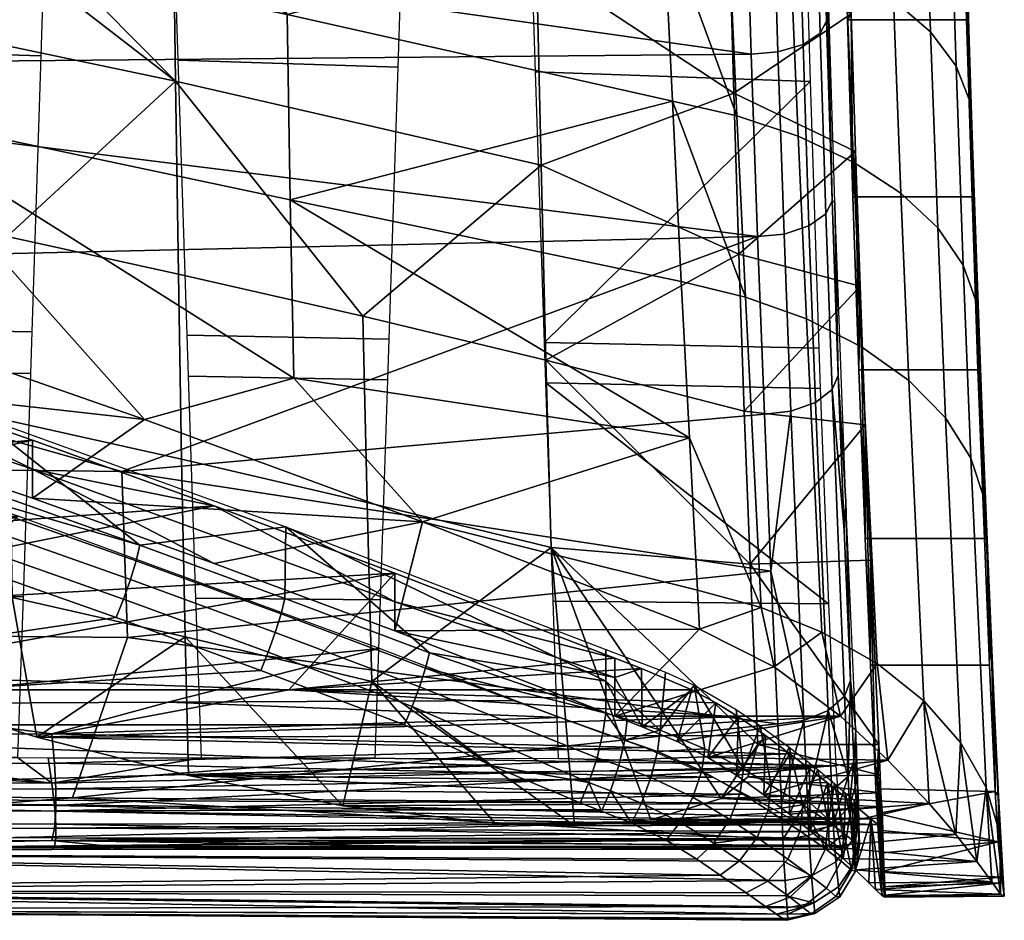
# Model space of a CAD drawing. Header units: millimetres. Extents: x -292 to 292, y -307 to 289.
# Tile 62 of 186: x 206 to 248, y -307 to -269. Entities that reach past the tile are written whole.
import ezdxf

# ---------------------------------------------------------------- set-up
doc = ezdxf.new("R2010")
doc.units = ezdxf.units.MM
doc.layers.add('ram', color=7, linetype='Continuous')
doc.layers.add('sedak', color=7, linetype='Continuous')

msp = doc.modelspace()

# ---------------------------------------------------------------- meshes
at = {"layer": 'ram'}
mesh = msp.add_polyface(dxfattribs=at)
corners = [(227.771, -267.705, 497.416), (239.322, -268.153, 497.839), (239.431, -272.007, 495.864), (227.896, -271.608, 495.492), (239.094, -259.309, 501.923), (212.762, -267.155, 496.899), (222.232, -267.497, 497.221), (222.107, -271.414, 495.312), (212.888, -271.117, 495.035), (207.116, -270.938, 494.868), (197.88, -270.66, 494.61), (197.753, -266.643, 496.416), (207.241, -266.963, 496.717), (212.479, -258.081, 500.728), (222.513, -258.527, 501.162), (192.123, -270.494, 494.455), (182.872, -270.237, 494.216), (182.745, -266.169, 495.969), (192.25, -266.465, 496.248), (177.13, -270.083, 494.073), (167.866, -269.847, 493.853), (167.738, -265.732, 495.557), (177.258, -266.005, 495.814), (176.751, -281.995, 488.266), (168.247, -281.858, 488.138), (227.49, -258.756, 501.385), (227.218, -249.902, 504.739), (238.898, -250.549, 505.385), (212.205, -249.118, 503.956), (222.786, -249.665, 504.502), (227, -242.664, 507.085), (238.794, -245.331, 507.186), (212, -242.276, 506.075), (223, -242.558, 506.808), (197.469, -257.453, 500.117), (207.524, -257.869, 500.522), (197.193, -248.387, 503.227), (207.798, -248.898, 503.737), (192.535, -257.256, 499.926), (182.459, -256.87, 499.55), (182.182, -247.71, 502.552), (192.81, -248.184, 503.025), (197, -241.918, 505.144), (208, -242.178, 505.819), (238.698, -240.057, 508.82), (215.175, -238.601, 507.342), (188.331, -237.124, 505.843), (193, -241.828, 504.908), (182, -241.59, 504.29), (167.45, -256.334, 499.029), (177.544, -256.69, 499.375), (167.172, -247.087, 501.93), (177.821, -247.523, 502.366), (167, -241.291, 503.511), (178, -241.508, 504.075), (161.473, -235.842, 504.543), (163, -241.216, 503.316)]
mesh.append_faces([[corners[k] for k in face] for face in [(0, 1, 2, 3), (4, 1, 0, 0), (5, 6, 7, 8), (9, 10, 11, 12), (6, 5, 13, 14), (15, 16, 17, 18), (19, 20, 21, 22), (20, 19, 23, 24), (4, 25, 26, 27), (0, 25, 4, 4), (14, 13, 28, 29), (30, 31, 27, 26), (32, 33, 29, 28), (34, 35, 12, 11), (35, 34, 36, 37), (38, 39, 40, 41), (37, 36, 42, 43), (18, 17, 39, 38), (31, 30, 44, 44), (30, 45, 44, 44), (32, 45, 33, 33), (33, 45, 30, 30), (46, 45, 43, 43), (46, 43, 42, 42), (47, 46, 42, 42), (43, 45, 32, 32), (48, 46, 47, 47), (41, 40, 48, 47), (22, 21, 49, 50), (50, 49, 51, 52), (52, 51, 53, 54), (54, 46, 48, 48), (54, 55, 46, 46), (53, 55, 54, 54), (56, 55, 53, 53)]])
mesh = msp.add_polyface(dxfattribs=at)
corners = [(227.941, -267.041, 493.87), (212.664, -263.591, 489.307), (212.772, -272.001, 484.744), (228.129, -275.526, 489.224), (227.767, -258.268, 498.025), (212.568, -254.883, 493.363), (236.22, -272.508, 494.594), (235.863, -258.443, 501.409), (227.6, -249.245, 501.646), (236.031, -265.553, 498.161), (236.432, -279.264, 490.741), (241.155, -269.165, 496.358), (240.994, -263.562, 499.111), (236.031, -265.553, 498.161), (240.844, -257.862, 501.657), (235.863, -258.443, 501.409), (236.22, -272.508, 494.594), (241.336, -274.946, 493.247), (236.432, -279.264, 490.741), (236.345, -273.45, 474.328), (238.92, -274.304, 475.831), (239.272, -281.981, 470.735), (236.71, -281.06, 469.283), (238.585, -266.407, 480.474), (240.93, -267.404, 482.408), (241.251, -275.395, 477.698), (235.995, -265.627, 478.919), (238.305, -259.127, 484.238), (240.663, -260.031, 486.232), (235.701, -258.42, 482.636), (238.05, -251.687, 487.597), (240.42, -252.492, 489.649), (233.641, -272.844, 473.21), (233.275, -265.074, 477.764), (232.964, -257.919, 481.448), (211.896, -257.589, 473.017), (213.856, -255.99, 474.609), (217.469, -269.2, 468.503), (217.596, -276.981, 463.255), (234.018, -280.405, 468.2), (215.547, -254.11, 476.203), (240.997, -269.425, 499.59), (240.788, -261.86, 503.187), (240.844, -257.862, 501.657), (240.711, -252.357, 503.88), (240.994, -263.562, 499.111)]
mesh.append_faces([[corners[k] for k in face] for face in [(0, 1, 2, 3), (4, 5, 1, 0), (6, 0, 3, 3), (7, 8, 4, 4), (4, 0, 9, 9), (9, 7, 4, 4), (6, 9, 0, 0), (10, 6, 3, 3), (11, 12, 13, 13), (12, 14, 15, 15), (16, 17, 11, 11), (12, 15, 13, 13), (16, 11, 13, 13), (18, 17, 16, 16), (19, 20, 21, 22), (23, 24, 25, 20), (26, 23, 20, 19), (27, 28, 24, 23), (29, 27, 23, 26), (30, 31, 28, 27), (22, 32, 19, 19), (19, 33, 26, 26), (26, 33, 34, 29), (19, 32, 33, 33), (35, 36, 33, 33), (35, 33, 37, 37), (32, 38, 37, 37), (33, 32, 37, 37), (39, 38, 32, 32), (33, 40, 34, 34), (41, 42, 43, 43), (42, 44, 43, 43), (45, 41, 43, 43)]])
mesh = msp.add_polyface(dxfattribs=at)
corners = [(245.79, -261.86, 503.187), (245.771, -258.071, 503.206), (245.601, -254.183, 506.388), (245.999, -269.425, 499.59), (245.88, -262.207, 501.353), (246.114, -270.32, 497.317), (245.994, -266.29, 499.388), (246.228, -276.848, 495.614), (246.239, -274.294, 495.143), (246.385, -278.646, 492.609), (245.56, -271.367, 489.823), (246.137, -272.839, 492.512), (246.433, -281.337, 487.428), (245.858, -279.728, 484.84), (244.485, -269.932, 487.173), (244.787, -278.16, 482.289), (242.925, -268.593, 484.668), (243.235, -276.696, 479.877), (240.93, -267.404, 482.408), (241.251, -275.395, 477.698), (245.315, -263.63, 493.889), (245.893, -264.968, 496.669), (244.236, -262.327, 491.152), (242.668, -261.111, 488.565), (240.663, -260.031, 486.232), (245.093, -255.699, 497.537), (245.672, -256.892, 500.402), (244.01, -254.537, 494.716), (242.435, -253.454, 492.051), (240.42, -252.492, 489.649), (241.227, -276.848, 495.614), (240.997, -269.425, 499.59), (241.155, -269.165, 496.358), (240.994, -263.562, 499.111), (241.476, -284.112, 491.279), (241.336, -274.946, 493.247), (245.999, -269.425, 499.59), (245.79, -261.86, 503.187), (240.788, -261.86, 503.187), (240.997, -269.425, 499.59), (246.228, -276.848, 495.614), (241.227, -276.848, 495.614), (245.601, -254.183, 506.388), (240.599, -254.183, 506.388)]
mesh.append_faces([[corners[k] for k in face] for face in [(0, 1, 2, 2), (3, 4, 0, 0), (1, 0, 4, 4), (5, 6, 3, 3), (4, 3, 6, 6), (3, 7, 5, 5), (8, 5, 7, 7), (7, 9, 8, 8), (10, 11, 12, 13), (14, 10, 13, 15), (16, 14, 15, 17), (18, 16, 17, 19), (20, 21, 11, 10), (22, 20, 10, 14), (23, 22, 14, 16), (24, 23, 16, 18), (25, 26, 21, 20), (27, 25, 20, 22), (28, 27, 22, 23), (29, 28, 23, 24), (11, 8, 9, 9), (21, 6, 5, 5), (11, 5, 8, 8), (26, 1, 4, 4), (21, 4, 6, 6), (26, 4, 21, 21), (11, 21, 5, 5), (30, 31, 32, 32), (33, 32, 31, 31), (34, 30, 35, 35), (32, 35, 30, 30), (36, 37, 38, 39), (40, 36, 39, 41), (37, 42, 43, 38)]])
mesh = msp.add_polyface(dxfattribs=at)
corners = [(198.245, -264.969, 483.011), (198.419, -268.987, 480.825), (200.079, -264.352, 484.03), (201.786, -263.52, 485.114), (212.772, -272.001, 484.744), (203.342, -262.479, 486.243), (212.664, -263.591, 489.307), (204.728, -261.24, 487.395), (205.921, -259.815, 488.548), (206.905, -258.224, 489.679), (201.786, -263.52, 485.114), (202.07, -259.925, 483.762), (200.748, -260.69, 482.945), (198.245, -264.969, 483.011), (199.323, -261.297, 482.141), (197.821, -261.741, 481.367), (200.079, -264.352, 484.03), (203.342, -262.479, 486.243), (204.728, -261.24, 487.395), (204.727, -257.554, 485.659), (203.286, -259.005, 484.583), (205.921, -259.815, 488.548), (198.336, -258.447, 478.954), (197.938, -260.044, 480.418), (200.716, -259.064, 481.878), (201.022, -257.53, 480.332), (203.142, -257.504, 483.372), (207.016, -258.145, 471.131), (209.681, -258.905, 471.452), (207.339, -259.894, 470.004), (204.85, -260.596, 468.655), (203.385, -259.181, 469.19), (202.243, -261.019, 467.422), (199.543, -261.171, 466.319), (199.656, -259.582, 467.573), (199.893, -265.595, 463.766), (196.772, -261.061, 465.356), (217.469, -269.2, 468.503), (211.896, -257.589, 473.017)]
mesh.append_faces([[corners[k] for k in face] for face in [(0, 1, 2, 2), (3, 4, 5, 5), (5, 6, 7, 7), (8, 6, 9, 9), (6, 8, 7, 7), (4, 6, 5, 5), (10, 11, 12, 12), (13, 14, 15, 15), (14, 16, 12, 12), (16, 14, 13, 13), (16, 10, 12, 12), (10, 17, 11, 11), (18, 19, 20, 20), (18, 20, 17, 17), (18, 21, 19, 19), (11, 17, 20, 20), (22, 23, 24, 25), (26, 11, 20, 20), (24, 12, 11, 26), (24, 14, 12, 12), (23, 15, 14, 14), (23, 14, 24, 24), (27, 28, 29, 29), (27, 29, 30, 31), (31, 32, 33, 34), (32, 31, 30, 30), (33, 35, 36, 36), (32, 35, 33, 33), (30, 35, 32, 32), (37, 30, 29, 29), (37, 29, 28, 28), (28, 38, 37, 37), (35, 30, 37, 37)]])
mesh = msp.add_polyface(dxfattribs=at)
corners = [(198.472, -277.008, 475.881), (191.203, -275.551, 474.043), (191.236, -283.205, 468.731), (198.538, -284.703, 470.532), (183.896, -274.153, 472.263), (183.897, -281.766, 466.989), (183.909, -289.057, 461.355), (191.279, -290.538, 463.059), (198.419, -268.987, 480.825), (183.905, -266.209, 477.131), (212.895, -280.098, 479.727), (205.703, -278.524, 477.776), (205.804, -286.26, 472.392), (213.032, -287.875, 474.309), (212.772, -272.001, 484.744), (220.639, -281.868, 481.901), (220.818, -289.69, 476.448), (190.154, -265.243, 479.891), (194.299, -265.545, 481.231), (192.238, -265.501, 480.502), (196.31, -265.367, 482.073), (201.786, -263.52, 485.114), (200.079, -264.352, 484.03), (190.096, -283.828, 452.411), (206.77, -289.505, 454.643), (206.77, -288.29, 455.777), (190.096, -282.613, 453.545), (198.453, -284.187, 455.776), (206.77, -287.075, 456.911), (190.096, -281.398, 454.679), (198.453, -284.187, 455.776), (169.065, -287.543, 457.095), (190.096, -281.398, 454.679), (199.893, -265.595, 463.766), (199.924, -273.244, 458.624), (182.035, -269.847, 454.327), (182.084, -262.326, 459.358), (217.74, -284.47, 457.578), (217.596, -276.981, 463.255), (217.469, -269.2, 468.503), (199.731, -282.098, 451.73), (187.924, -278.198, 450.196), (211.477, -286.2, 453.343), (190.096, -283.828, 452.411), (199.731, -282.098, 451.73), (211.477, -286.2, 453.343), (187.924, -278.198, 450.196), (206.77, -289.505, 454.643)]
mesh.append_faces([[corners[k] for k in face] for face in [(0, 1, 2, 3), (1, 4, 5, 2), (2, 5, 6, 7), (1, 0, 8, 8), (9, 4, 1, 1), (8, 9, 1, 1), (10, 11, 12, 13), (11, 0, 3, 12), (11, 10, 14, 14), (8, 0, 11, 11), (14, 8, 11, 11), (15, 10, 13, 16), (14, 10, 15, 15), (17, 9, 8, 8), (8, 18, 19, 19), (18, 8, 20, 20), (21, 22, 8, 8), (21, 8, 14, 14), (23, 24, 25, 26), (27, 25, 28, 28), (26, 25, 27, 27), (26, 27, 29, 29), (30, 31, 32, 32), (33, 34, 35, 36), (37, 34, 38, 38), (39, 38, 34, 33), (34, 40, 41, 41), (35, 34, 41, 41), (42, 40, 34, 34), (37, 42, 34, 34), (43, 44, 45, 45), (46, 44, 43, 43), (47, 43, 45, 45)]])
mesh = msp.add_polyface(dxfattribs=at)
corners = [(173.096, -304.262, 469.303), (195.506, -304.178, 467.891), (180.467, -304.185, 467.876), (165.428, -304.192, 467.863), (150.389, -304.198, 467.851), (138.548, -304.263, 469.259), (173.09, -301.42, 475.855), (183.86, -300.367, 476.826), (191.14, -300.378, 476.873), (168.86, -300.346, 476.734), (176.14, -300.356, 476.778), (138.542, -301.378, 475.697), (153.861, -300.328, 476.651), (161.139, -300.337, 476.69), (173.09, -303.91, 466.498), (207.58, -303.877, 466.513), (207.687, -303.364, 465.143), (173.255, -303.415, 465.144), (173.095, -299.531, 460.852), (168.781, -298.254, 460.233), (161.218, -298.281, 460.244), (153.784, -298.307, 460.254), (183.341, -298.197, 460.211), (183.626, -293.473, 481.592), (191.373, -293.529, 481.662), (168.625, -293.371, 481.463), (176.375, -293.423, 481.528), (153.623, -293.278, 481.345), (161.376, -293.325, 481.405), (153.302, -283.46, 486.983), (161.696, -283.571, 487.089), (168.305, -283.663, 487.176), (176.693, -283.785, 487.291), (168.247, -281.858, 488.138), (176.751, -281.995, 488.266), (153.243, -281.634, 487.929), (161.755, -281.759, 488.045), (172.751, -279.333, 452.792), (146.869, -285.722, 455.305), (189.535, -284.598, 454.863), (153.07, -273.733, 450.589), (132.055, -282.142, 453.897), (138.018, -283.538, 454.446), (161.664, -289.666, 456.856), (168.436, -291.593, 457.614), (153.216, -287.369, 455.952), (206.169, -290.261, 457.09), (182.872, -270.237, 494.216), (192.123, -270.494, 494.455), (191.746, -282.251, 488.506), (183.251, -282.103, 488.367), (191.689, -284.018, 487.512), (183.309, -283.886, 487.386)]
mesh.append_faces([[corners[k] for k in face] for face in [(0, 1, 2, 2), (0, 3, 4, 4), (0, 2, 3, 3), (4, 5, 0, 0), (6, 7, 8, 8), (6, 9, 10, 10), (7, 6, 10, 10), (6, 11, 12, 13), (6, 13, 9, 9), (14, 15, 16, 17), (18, 19, 20, 20), (18, 20, 21, 21), (18, 22, 19, 19), (15, 14, 2, 1), (14, 3, 2, 2), (14, 4, 3, 3), (8, 7, 23, 24), (10, 9, 25, 26), (13, 12, 27, 28), (28, 27, 29, 30), (26, 25, 31, 32), (32, 31, 33, 34), (35, 36, 30, 29), (37, 38, 39, 39), (40, 41, 37, 37), (42, 38, 37, 37), (43, 44, 39, 39), (45, 43, 39, 39), (45, 39, 38, 38), (46, 44, 22, 22), (19, 22, 44, 44), (20, 43, 21, 21), (47, 48, 49, 50), (50, 49, 51, 52), (52, 51, 24, 23)]])
mesh = msp.add_polyface(dxfattribs=at)
corners = [(173.26, -304.115, 470.755), (207.69, -304.129, 470.833), (207.583, -304.262, 469.358), (173.096, -304.262, 469.303), (173.343, -303.744, 472.178), (207.744, -303.771, 472.281), (173.341, -303.155, 473.532), (207.743, -303.193, 473.663), (173.255, -302.368, 474.771), (207.687, -302.414, 474.931), (173.09, -301.42, 475.855), (207.58, -301.47, 476.048), (240.866, -304.127, 471.034), (210.544, -304.171, 467.906), (195.506, -304.178, 467.891), (240.802, -303.811, 472.367), (240.693, -303.105, 474.065), (240.501, -300.748, 477.005), (213.859, -300.413, 477.031), (221.141, -300.426, 477.086), (206.141, -300.401, 476.976), (207.429, -300.403, 476.985), (198.86, -300.389, 476.925), (191.14, -300.378, 476.873), (173.259, -300.733, 461.68), (207.69, -300.627, 461.641), (207.583, -299.406, 460.804), (173.095, -299.531, 460.852), (173.343, -301.802, 462.69), (207.744, -301.715, 462.662), (173.341, -302.706, 463.858), (207.743, -302.638, 463.843), (173.255, -303.415, 465.144), (207.687, -303.364, 465.143), (228.913, -298.714, 460.448), (212.462, -298.07, 460.161), (197.901, -298.136, 460.187), (235.326, -301.226, 462.218), (183.341, -298.197, 460.211), (225.583, -304.162, 467.923), (207.58, -303.877, 466.513), (198.627, -293.584, 481.731), (206.372, -293.644, 481.808), (198.313, -284.127, 487.615), (206.684, -284.27, 487.751), (198.256, -282.369, 488.616), (206.742, -282.529, 488.765), (197.88, -270.66, 494.61), (207.116, -270.938, 494.868), (189.535, -284.598, 454.863), (168.436, -291.593, 457.614), (206.169, -290.261, 457.09), (221.34, -295.819, 459.276)]
mesh.append_faces([[corners[k] for k in face] for face in [(0, 1, 2, 3), (4, 5, 1, 0), (6, 7, 5, 4), (8, 9, 7, 6), (10, 11, 9, 8), (12, 1, 5, 5), (2, 13, 14, 14), (15, 5, 7, 7), (16, 7, 9, 9), (14, 3, 2, 2), (11, 17, 9, 9), (11, 18, 19, 19), (11, 20, 21, 21), (11, 22, 20, 20), (21, 18, 11, 11), (22, 11, 23, 23), (10, 23, 11, 11), (24, 25, 26, 27), (28, 29, 25, 24), (30, 31, 29, 28), (32, 33, 31, 30), (34, 35, 26, 26), (36, 26, 35, 35), (37, 25, 29, 29), (27, 26, 36, 38), (39, 40, 13, 13), (40, 14, 13, 13), (41, 42, 20, 22), (43, 44, 42, 41), (45, 46, 44, 43), (46, 45, 47, 48), (49, 50, 51, 51), (36, 52, 51, 51), (35, 52, 36, 36), (38, 36, 51, 51)]])
mesh = msp.add_polyface(dxfattribs=at)
corners = [(225.583, -304.162, 467.923), (240.774, -304.242, 468.789), (240.53, -304.095, 467.585), (207.583, -304.262, 469.358), (210.544, -304.171, 467.906), (240.866, -304.127, 471.034), (207.744, -303.771, 472.281), (240.802, -303.811, 472.367), (207.743, -303.193, 473.663), (240.693, -303.105, 474.065), (207.69, -304.129, 470.833), (240.501, -300.748, 477.005), (207.687, -302.414, 474.931), (207.58, -301.47, 476.048), (221.141, -300.426, 477.086), (228.859, -300.439, 477.146), (212.462, -298.07, 460.161), (228.913, -298.714, 460.448), (227.022, -297.999, 460.133), (232.477, -299.975, 461.189), (207.583, -299.406, 460.804), (207.69, -300.627, 461.641), (235.326, -301.226, 462.218), (239.57, -303.507, 465.59), (238.872, -303.11, 464.739), (207.687, -303.364, 465.143), (237.885, -302.567, 463.826), (207.743, -302.638, 463.843), (236.688, -301.928, 462.974), (240.141, -303.848, 466.557), (207.58, -303.877, 466.513), (207.744, -301.715, 462.662), (228.631, -293.831, 482.043), (240.202, -293.936, 482.175), (228.322, -284.667, 488.127), (239.852, -284.895, 488.342), (221.37, -293.768, 481.964), (213.629, -293.703, 481.882), (213.318, -284.388, 487.862), (221.68, -284.541, 488.007), (228.266, -282.964, 489.171), (239.792, -283.214, 489.406), (213.859, -300.413, 477.031), (213.261, -282.656, 488.884), (221.736, -282.827, 489.044), (239.431, -272.007, 495.864), (212.888, -271.117, 495.035), (222.107, -271.414, 495.312), (227.896, -271.608, 495.492), (221.34, -295.819, 459.276)]
mesh.append_faces([[corners[k] for k in face] for face in [(0, 1, 2, 2), (3, 1, 0, 0), (4, 3, 0, 0), (5, 6, 7, 7), (8, 9, 7, 7), (3, 10, 5, 5), (3, 5, 1, 1), (11, 9, 12, 12), (13, 14, 11, 11), (15, 11, 14, 14), (16, 17, 18, 18), (19, 17, 20, 20), (20, 21, 19, 19), (22, 19, 21, 21), (23, 24, 25, 25), (24, 26, 27, 27), (26, 28, 27, 27), (29, 30, 2, 2), (29, 23, 30, 30), (0, 2, 30, 30), (27, 25, 24, 24), (25, 30, 23, 23), (31, 27, 28, 28), (31, 28, 22, 22), (11, 15, 32, 33), (34, 35, 33, 33), (36, 37, 38, 39), (33, 32, 34, 34), (35, 34, 40, 41), (37, 36, 14, 42), (39, 38, 43, 44), (40, 45, 41, 41), (44, 43, 46, 47), (48, 45, 40, 40), (16, 18, 49, 49)]])
mesh = msp.add_polyface(dxfattribs=at)
corners = [(228.333, -283.707, 484.135), (220.639, -281.868, 481.901), (220.818, -289.69, 476.448), (228.556, -291.573, 478.651), (221.013, -297.197, 470.642), (228.129, -275.526, 489.224), (212.772, -272.001, 484.744), (236.432, -279.264, 490.741), (236.913, -292.281, 482.171), (236.663, -285.847, 486.6), (237.233, -299.844, 476.47), (241.336, -274.946, 493.247), (236.432, -279.264, 490.741), (241.528, -280.608, 489.925), (241.742, -286.426, 486.216), (236.663, -285.847, 486.6), (241.969, -292.105, 482.298), (236.913, -292.281, 482.171), (242.308, -299.844, 476.469), (221.989, -295.08, 456.836), (231.23, -297.033, 459.753), (221.989, -293.865, 457.97), (231.23, -296.223, 460.509), (221.989, -292.65, 459.104), (217.528, -297.555, 461.033), (221.989, -292.65, 459.104), (231.23, -296.223, 460.509), (236.71, -281.06, 469.283), (239.272, -281.981, 470.735), (239.926, -295.13, 460.593), (237.374, -294.1, 459.225), (237.911, -296.584, 457.428), (234.779, -295.001, 456.805), (234.693, -293.366, 458.199), (234.358, -286.975, 463.359), (234.018, -280.405, 468.2), (233.641, -272.844, 473.21), (217.74, -284.47, 457.578), (217.596, -276.981, 463.255), (223.148, -290.496, 455.033), (234.779, -295.001, 456.805), (221.989, -295.08, 456.836), (223.148, -290.496, 455.033), (214.397, -292.251, 455.723)]
mesh.append_faces([[corners[k] for k in face] for face in [(0, 1, 2, 3), (3, 2, 4, 4), (1, 0, 5, 5), (5, 6, 1, 1), (7, 5, 0, 0), (0, 3, 8, 8), (0, 8, 9, 9), (8, 3, 10, 10), (9, 7, 0, 0), (11, 12, 13, 13), (14, 13, 15, 15), (16, 14, 17, 17), (18, 16, 17, 17), (12, 15, 13, 13), (14, 15, 17, 17), (19, 20, 21, 21), (20, 22, 21, 21), (22, 23, 21, 21), (24, 25, 26, 26), (27, 28, 29, 30), (31, 32, 30, 30), (32, 33, 30, 30), (31, 30, 29, 29), (30, 34, 35, 27), (33, 34, 30, 30), (35, 36, 27, 27), (34, 37, 38, 38), (39, 37, 34, 34), (34, 38, 35, 35), (34, 33, 39, 39), (32, 39, 33, 33), (40, 41, 42, 42), (43, 42, 41, 41)]])
mesh = msp.add_polyface(dxfattribs=at)
corners = [(246.477, -284.112, 491.279), (246.385, -278.646, 492.609), (246.228, -276.848, 495.614), (246.538, -282.927, 489.957), (246.746, -291.201, 486.602), (246.697, -287.136, 487.195), (246.862, -291.275, 484.327), (246.965, -296.513, 482.796), (247.015, -294.913, 481.679), (246.18, -287.828, 479.41), (246.755, -289.562, 481.897), (247.392, -303.584, 471.033), (246.815, -301.652, 468.713), (245.113, -286.138, 476.956), (245.749, -299.769, 466.422), (243.567, -284.561, 474.634), (244.207, -298.01, 464.25), (241.592, -283.158, 472.535), (242.238, -296.445, 462.284), (239.272, -281.981, 470.735), (239.926, -295.13, 460.593), (245.858, -279.728, 484.84), (246.433, -281.337, 487.428), (244.787, -278.16, 482.289), (243.235, -276.696, 479.877), (241.251, -275.395, 477.698), (238.92, -274.304, 475.831), (247.172, -298.495, 478.956), (246.137, -272.839, 492.512), (241.528, -280.608, 489.925), (241.476, -284.112, 491.279), (241.336, -274.946, 493.247), (241.744, -291.201, 486.602), (241.742, -286.426, 486.216), (241.963, -296.513, 482.796), (241.969, -292.105, 482.298), (242.193, -301.703, 478.821), (246.965, -296.513, 482.796), (246.746, -291.201, 486.602), (241.744, -291.201, 486.602), (241.963, -296.513, 482.796), (246.477, -284.112, 491.279), (246.228, -276.848, 495.614), (241.227, -276.848, 495.614), (241.476, -284.112, 491.279)]
mesh.append_faces([[corners[k] for k in face] for face in [(0, 1, 2, 2), (3, 0, 4, 4), (1, 0, 3, 3), (5, 3, 4, 4), (6, 5, 4, 4), (7, 6, 4, 4), (7, 8, 6, 6), (9, 10, 11, 12), (13, 9, 12, 14), (15, 13, 14, 16), (17, 15, 16, 18), (19, 17, 18, 20), (21, 22, 10, 9), (23, 21, 9, 13), (24, 23, 13, 15), (25, 24, 15, 17), (26, 25, 17, 19), (10, 8, 27, 27), (10, 5, 6, 6), (10, 6, 8, 8), (22, 3, 5, 5), (22, 5, 10, 10), (28, 1, 22, 22), (3, 22, 1, 1), (29, 30, 31, 31), (30, 29, 32, 32), (33, 32, 29, 29), (34, 32, 33, 33), (35, 34, 33, 33), (36, 34, 35, 35), (37, 38, 39, 40), (41, 42, 43, 44), (38, 41, 44, 39)]])
mesh = msp.add_polyface(dxfattribs=at)
corners = [(198.538, -284.703, 470.532), (191.236, -283.205, 468.731), (191.279, -290.538, 463.059), (198.616, -292.078, 464.824), (205.804, -286.26, 472.392), (205.918, -293.677, 466.65), (213.032, -287.875, 474.309), (213.184, -295.335, 468.534), (220.818, -289.69, 476.448), (221.013, -297.197, 470.642), (183.916, -292.052, 458.869), (191.311, -294.435, 459.806), (198.674, -296.898, 460.775), (200.594, -297.555, 461.033), (206.947, -299.536, 462.117), (213.317, -301.155, 463.623), (219.805, -302.417, 465.603), (206.77, -288.29, 455.777), (214.397, -292.251, 455.723), (221.989, -295.08, 456.836), (221.989, -293.865, 457.97), (214.397, -289.821, 457.991), (206.77, -289.505, 454.643), (221.989, -292.65, 459.104), (206.77, -287.075, 456.911), (183.916, -292.052, 458.869), (176.505, -289.756, 457.966), (206.77, -287.075, 456.911), (214.397, -289.821, 457.991), (198.453, -284.187, 455.776), (191.311, -294.435, 459.806), (221.989, -292.65, 459.104), (198.674, -296.898, 460.775), (217.528, -297.555, 461.033), (200.594, -297.555, 461.033), (206.947, -299.536, 462.117), (238.58, -300.242, 462.684), (213.317, -301.155, 463.623), (236.414, -298.693, 461.575), (217.74, -284.47, 457.578), (223.148, -290.496, 455.033), (211.477, -286.2, 453.343), (211.477, -286.2, 453.343), (223.148, -290.496, 455.033), (206.77, -289.505, 454.643), (214.397, -292.251, 455.723)]
mesh.append_faces([[corners[k] for k in face] for face in [(0, 1, 2, 3), (4, 0, 3, 5), (6, 4, 5, 7), (8, 6, 7, 9), (2, 10, 11, 11), (11, 3, 2, 2), (11, 12, 3, 3), (13, 5, 3, 3), (12, 13, 3, 3), (14, 5, 13, 13), (5, 14, 7, 7), (15, 16, 7, 7), (9, 7, 16, 16), (7, 14, 15, 15), (17, 18, 19, 20), (17, 20, 21, 21), (22, 18, 17, 17), (20, 23, 21, 21), (17, 21, 24, 24), (25, 26, 27, 27), (27, 28, 25, 25), (26, 29, 27, 27), (30, 25, 28, 28), (31, 30, 28, 28), (30, 31, 32, 32), (32, 31, 33, 33), (32, 33, 34, 34), (35, 34, 33, 33), (35, 36, 37, 37), (33, 38, 35, 35), (39, 40, 41, 41), (42, 43, 44, 44), (45, 44, 43, 43)]])
mesh = msp.add_polyface(dxfattribs=at)
corners = [(247.2, -301.819, 478.729), (247.015, -294.913, 481.679), (246.965, -296.513, 482.796), (247.172, -298.495, 478.956), (247.326, -303.934, 476.51), (247.335, -302.021, 476.161), (247.392, -303.584, 471.033), (247.057, -305.617, 465.53), (246.432, -304.757, 463.592), (246.815, -301.652, 468.713), (247.584, -306.217, 470.428), (246.755, -289.562, 481.897), (245.749, -299.769, 466.422), (247.426, -306.131, 467.649), (242.697, -300.503, 459.159), (244.207, -298.01, 464.25), (244.431, -302.326, 460.523), (245.548, -303.63, 461.91), (242.238, -296.445, 462.284), (240.698, -298.653, 458.241), (241.186, -302.294, 465.349), (241.333, -305.108, 464.276), (241.98, -302.972, 467.148), (242.361, -304.408, 475.814), (242.288, -303.446, 477.131), (242.367, -301.136, 475.216), (242.466, -302.946, 471.767), (242.531, -305.821, 472.629), (242.436, -302.461, 473.117), (242.245, -302.74, 477.9), (242.403, -301.871, 474.212), (242.44, -305.183, 474.38), (242.456, -303.209, 470.374), (242.193, -301.703, 478.821), (242.308, -299.844, 476.469), (241.969, -292.105, 482.298), (247.2, -301.819, 478.729), (246.965, -296.513, 482.796), (241.963, -296.513, 482.796), (242.193, -301.703, 478.821), (237.482, -301.955, 460.2), (242.697, -300.503, 459.159), (244.431, -302.326, 460.523), (245.548, -303.63, 461.91), (239.432, -303.469, 461.713), (240.226, -304.127, 462.578), (247.326, -303.934, 476.51), (242.245, -302.74, 477.9), (242.288, -303.446, 477.131)]
mesh.append_faces([[corners[k] for k in face] for face in [(0, 1, 2, 2), (3, 1, 0, 0), (0, 4, 5, 5), (0, 5, 3, 3), (6, 3, 5, 5), (7, 8, 9, 9), (10, 6, 5, 5), (6, 11, 3, 3), (9, 8, 12, 12), (13, 9, 6, 6), (14, 15, 16, 16), (17, 16, 15, 15), (15, 14, 18, 18), (18, 14, 19, 19), (12, 17, 15, 15), (12, 8, 17, 17), (20, 21, 22, 22), (23, 24, 25, 25), (26, 27, 28, 28), (25, 24, 29, 29), (30, 28, 31, 31), (23, 25, 30, 30), (32, 27, 26, 26), (33, 34, 29, 29), (34, 25, 29, 29), (34, 33, 35, 35), (36, 37, 38, 39), (40, 41, 42, 42), (42, 43, 44, 44), (43, 45, 44, 44), (46, 47, 48, 48), (47, 36, 39, 39), (47, 46, 36, 36)]])
mesh = msp.add_polyface(dxfattribs=at)
corners = [(229.538, -303.257, 469.686), (228.556, -291.573, 478.651), (221.013, -297.197, 470.642), (219.805, -302.417, 465.603), (226.199, -303.164, 468.089), (232.74, -303.009, 471.527), (235.695, -302.119, 473.798), (237.233, -299.844, 476.47), (231.23, -297.033, 459.753), (221.989, -295.08, 456.836), (231.23, -298.653, 458.241), (232.343, -296.655, 460.679), (217.528, -297.555, 461.033), (231.23, -296.223, 460.509), (234.463, -297.555, 461.033), (236.414, -298.693, 461.575), (235.461, -298.101, 461.269), (237.547, -299.477, 462.074), (206.947, -299.536, 462.117), (219.805, -302.417, 465.603), (213.317, -301.155, 463.623), (241.186, -302.294, 465.349), (239.395, -300.864, 463.293), (240.152, -301.455, 464), (238.58, -300.242, 462.684), (241.98, -302.972, 467.148), (226.199, -303.164, 468.089), (229.538, -303.257, 469.686), (242.273, -303.207, 468.423), (242.456, -303.209, 470.374), (232.74, -303.009, 471.527), (233.84, -299.718, 458.721), (235.127, -300.389, 459.091), (235.461, -298.101, 461.269), (232.374, -299.101, 458.428), (232.343, -296.655, 460.679), (234.463, -297.555, 461.033), (231.23, -296.223, 460.509), (234.779, -295.001, 456.805), (237.911, -296.584, 457.428), (231.23, -298.653, 458.241), (240.698, -298.653, 458.241), (221.989, -295.08, 456.836), (232.374, -299.101, 458.428), (233.84, -299.718, 458.721)]
mesh.append_faces([[corners[k] for k in face] for face in [(0, 1, 2, 2), (3, 4, 2, 2), (4, 0, 2, 2), (1, 5, 6, 6), (6, 7, 1, 1), (1, 0, 5, 5), (8, 9, 10, 10), (11, 12, 13, 13), (12, 11, 14, 14), (15, 12, 16, 16), (12, 14, 16, 16), (17, 18, 15, 15), (19, 20, 21, 21), (22, 23, 20, 20), (24, 22, 20, 20), (17, 24, 18, 18), (21, 20, 23, 23), (25, 26, 19, 19), (27, 26, 28, 28), (25, 28, 26, 26), (29, 30, 27, 27), (31, 32, 33, 33), (8, 10, 34, 34), (35, 8, 34, 34), (34, 36, 35, 35), (8, 35, 37, 37), (31, 36, 34, 34), (36, 31, 33, 33), (38, 39, 40, 40), (39, 41, 40, 40), (42, 38, 40, 40), (41, 43, 40, 40), (41, 44, 43, 43)]])
mesh = msp.add_polyface(dxfattribs=at)
corners = [(237.233, -299.844, 476.47), (235.695, -302.119, 473.798), (236.809, -301.21, 475.13), (237.233, -299.844, 476.47), (242.308, -299.844, 476.469), (236.913, -292.281, 482.171), (219.805, -302.417, 465.603), (241.186, -302.294, 465.349), (241.98, -302.972, 467.148), (235.695, -302.119, 473.798), (232.74, -303.009, 471.527), (242.436, -302.461, 473.117), (236.809, -301.21, 475.13), (242.367, -301.136, 475.216), (242.403, -301.871, 474.212), (242.456, -303.209, 470.374), (242.466, -302.946, 471.767), (242.273, -303.207, 468.423), (229.538, -303.257, 469.686), (239.926, -295.13, 460.593), (242.238, -296.445, 462.284), (240.698, -298.653, 458.241), (237.911, -296.584, 457.428), (241.333, -305.108, 464.276), (241.186, -302.294, 465.349), (240.819, -304.641, 463.388), (240.226, -304.127, 462.578), (240.152, -301.455, 464), (236.33, -301.139, 459.575), (236.414, -298.693, 461.575), (235.127, -300.389, 459.091), (238.562, -302.777, 460.954), (238.58, -300.242, 462.684), (237.482, -301.955, 460.2), (237.547, -299.477, 462.074), (239.432, -303.469, 461.713), (239.395, -300.864, 463.293), (235.461, -298.101, 461.269), (240.698, -298.653, 458.241), (235.127, -300.389, 459.091), (233.84, -299.718, 458.721), (242.697, -300.503, 459.159), (237.482, -301.955, 460.2), (236.33, -301.139, 459.575), (244.431, -302.326, 460.523), (239.432, -303.469, 461.713), (238.562, -302.777, 460.954)]
mesh.append_faces([[corners[k] for k in face] for face in [(0, 1, 2, 2), (3, 4, 5, 5), (6, 7, 8, 8), (9, 10, 11, 11), (3, 12, 13, 13), (14, 12, 9, 9), (10, 15, 16, 16), (16, 11, 10, 10), (17, 15, 18, 18), (13, 12, 14, 14), (9, 11, 14, 14), (13, 4, 3, 3), (19, 20, 21, 21), (19, 21, 22, 22), (23, 24, 25, 25), (26, 25, 27, 27), (28, 29, 30, 30), (31, 32, 33, 33), (34, 28, 33, 33), (35, 26, 27, 27), (24, 27, 25, 25), (34, 33, 32, 32), (29, 28, 34, 34), (35, 27, 36, 36), (31, 35, 36, 36), (32, 31, 36, 36), (29, 37, 30, 30), (38, 39, 40, 40), (41, 42, 43, 43), (44, 45, 46, 46), (44, 46, 42, 42), (41, 43, 39, 39), (38, 41, 39, 39)]])
mesh = msp.add_polyface(dxfattribs=at)
corners = [(247.473, -305.417, 473.828), (247.335, -302.021, 476.161), (247.326, -303.934, 476.51), (247.51, -305.661, 473.156), (247.584, -306.217, 470.428), (246.815, -301.652, 468.713), (247.426, -306.131, 467.649), (247.057, -305.617, 465.53), (247.392, -303.584, 471.033), (241.98, -302.972, 467.148), (241.898, -305.651, 465.63), (242.176, -305.931, 466.614), (242.459, -306.208, 468.279), (242.273, -303.207, 468.423), (242.551, -306.261, 469.424), (241.333, -305.108, 464.276), (242.436, -302.461, 473.117), (242.531, -305.821, 472.629), (242.44, -305.183, 474.38), (242.361, -304.408, 475.814), (242.403, -301.871, 474.212), (242.456, -303.209, 470.374), (242.582, -306.177, 470.822), (246.432, -304.757, 463.592), (240.819, -304.641, 463.388), (240.226, -304.127, 462.578), (245.548, -303.63, 461.91), (241.333, -305.108, 464.276), (247.057, -305.617, 465.53), (241.898, -305.651, 465.63), (247.426, -306.131, 467.649), (242.459, -306.208, 468.279), (242.176, -305.931, 466.614), (242.44, -305.183, 474.38), (242.531, -305.821, 472.629), (247.473, -305.417, 473.828), (247.326, -303.934, 476.51), (242.288, -303.446, 477.131), (242.361, -304.408, 475.814), (247.584, -306.217, 470.428), (242.551, -306.261, 469.424), (242.582, -306.177, 470.822), (247.51, -305.661, 473.156)]
mesh.append_faces([[corners[k] for k in face] for face in [(0, 1, 2, 2), (1, 0, 3, 3), (4, 1, 3, 3), (5, 6, 7, 7), (4, 6, 8, 8), (9, 10, 11, 11), (11, 12, 9, 9), (13, 12, 14, 14), (10, 9, 15, 15), (9, 12, 13, 13), (16, 17, 18, 18), (19, 20, 18, 18), (17, 21, 22, 22), (22, 21, 13, 13), (13, 14, 22, 22), (23, 24, 25, 25), (26, 23, 25, 25), (24, 23, 27, 27), (23, 28, 27, 27), (29, 27, 28, 28), (30, 31, 32, 32), (28, 30, 32, 32), (33, 34, 35, 35), (36, 37, 38, 38), (36, 38, 33, 33), (30, 39, 40, 40), (41, 40, 39, 39), (39, 42, 41, 41), (31, 30, 40, 40), (33, 35, 36, 36), (35, 34, 42, 42), (41, 42, 34, 34), (29, 28, 32, 32)]])
at = {"layer": 'sedak'}
mesh = msp.add_polyface(dxfattribs=at)
corners = [(239.7, -253.868, 504.259), (239.765, -252.438, 502.775), (239.514, -240.617, 506.849), (239.896, -261.762, 500.961), (239.525, -245.82, 507.161), (240.112, -269.481, 497.275), (240.083, -264.792, 497.415), (240.348, -277.018, 493.203), (240.464, -277.089, 490.862), (240.604, -284.351, 488.776), (240.931, -289.648, 482.808), (240.853, -290.843, 484.459), (241.118, -297.157, 479.886), (230.841, -295.855, 461.99), (230.841, -297.193, 460.741), (217.41, -290.709, 459.966), (223.441, -296.002, 458.046), (217.372, -293.714, 457.142), (211.279, -291.483, 456.26), (204.342, -285.989, 458.11), (217.206, -294.363, 456.628), (211.117, -292.133, 455.748), (210.516, -288.384, 488.652), (237.779, -292.572, 486.768), (237.505, -285.978, 491.154), (237.219, -278.523, 495.655), (180.022, -271.385, 496.554), (236.952, -270.858, 499.796), (179.526, -245.003, 506.105), (236.483, -254.973, 506.902), (236.283, -246.784, 509.855), (179.673, -253.954, 503.347), (236.707, -263.005, 503.547), (179.839, -262.756, 500.168), (236.107, -238.46, 512.399), (180.223, -279.817, 492.491), (210.757, -295.355, 484.082), (239.647, -285.493, 490.515), (238.611, -285.857, 491.028), (239.16, -298.838, 482), (240.18, -298.428, 481.516), (240.351, -284.944, 489.694), (240.87, -297.817, 480.747), (239.38, -278.078, 495.002), (238.333, -278.415, 495.53), (240.092, -277.569, 494.152), (239.132, -270.454, 499.133), (238.073, -270.761, 499.675), (239.852, -269.987, 498.255), (238.904, -262.645, 502.874), (237.835, -262.921, 503.428), (239.633, -262.221, 501.971), (238.698, -254.657, 506.22), (237.619, -254.902, 506.786), (239.435, -254.279, 505.294), (238.512, -246.51, 509.166), (237.424, -246.723, 509.742), (239.256, -246.179, 508.219), (238.348, -238.225, 511.705), (237.252, -238.408, 512.288), (239.098, -237.943, 510.74), (239.368, -237.638, 509.661)]
mesh.append_faces([[corners[k] for k in face] for face in [(0, 1, 2, 2), (3, 1, 0, 0), (4, 0, 2, 2), (5, 6, 3, 3), (1, 3, 6, 6), (6, 5, 7, 7), (7, 8, 6, 6), (9, 10, 8, 8), (11, 10, 9, 9), (7, 9, 8, 8), (12, 10, 11, 11), (13, 14, 15, 15), (15, 16, 17, 17), (15, 18, 19, 19), (17, 18, 15, 15), (17, 20, 21, 18), (22, 23, 24, 24), (24, 25, 22, 22), (26, 25, 27, 27), (28, 29, 30, 30), (29, 31, 32, 32), (32, 33, 27, 27), (34, 28, 30, 30), (35, 22, 25, 25), (36, 23, 22, 22), (37, 38, 39, 40), (41, 37, 40, 42), (43, 44, 38, 37), (45, 43, 37, 41), (46, 47, 44, 43), (48, 46, 43, 45), (49, 50, 47, 46), (51, 49, 46, 48), (52, 53, 50, 49), (54, 52, 49, 51), (55, 56, 53, 52), (57, 55, 52, 54), (58, 59, 56, 55), (60, 58, 55, 57), (38, 24, 23, 23), (25, 44, 47, 27), (32, 50, 53, 29), (27, 47, 50, 32), (24, 38, 44, 25), (30, 56, 59, 34), (29, 53, 56, 30), (41, 9, 7, 45), (48, 5, 3, 51), (45, 7, 5, 48), (42, 12, 11, 41), (41, 11, 9, 9), (51, 3, 0, 54), (54, 0, 4, 57), (57, 4, 61, 60)]])
mesh = msp.add_polyface(dxfattribs=at)
corners = [(210.285, -294.512, 455.538), (179.672, -299.019, 457.311), (198.974, -290.521, 453.969), (187.59, -286.721, 452.474), (216.354, -296.737, 456.413), (119.781, -299.019, 457.311), (188.492, -283.671, 453.174), (204.342, -285.989, 458.11), (194.216, -285.552, 453.917), (199.922, -287.481, 454.679), (205.61, -289.459, 455.461), (175.996, -276.699, 454.456), (180.218, -281.041, 452.135), (159.577, -271.904, 452.57), (171.907, -278.508, 451.134), (163.562, -276.073, 450.172), (211.279, -291.483, 456.26), (188.127, -285.115, 452.358), (171.569, -279.957, 450.327), (171.77, -279.165, 450.633), (188.344, -284.325, 452.668), (187.864, -285.948, 452.296), (171.326, -280.794, 450.268), (199.539, -288.921, 453.857), (199.767, -288.133, 454.171), (199.263, -289.751, 453.792), (210.878, -292.917, 455.431), (211.117, -292.133, 455.748), (210.588, -293.745, 455.364), (155.056, -274.401, 448.753), (171.073, -281.572, 450.449), (238.459, -306.702, 473.135), (238.418, -306.208, 474.503), (178.938, -306.009, 473.558), (234.665, -304.661, 461.616), (235.649, -305.332, 462.617), (179.552, -304.374, 461.367), (178.789, -304.38, 476.413), (208.447, -302.092, 479.162), (178.671, -301.887, 478.833), (148.893, -301.714, 478.554), (238.374, -305.558, 475.809), (237.558, -306.647, 465.556), (179.27, -306.771, 467.259), (179.424, -305.954, 464.173), (231.923, -303.145, 459.912), (233.381, -303.864, 460.644), (179.639, -302.053, 459.02), (226.077, -300.743, 458.137), (238.283, -303.841, 478.151), (180.442, -288.018, 487.976), (180.65, -295.073, 483.592), (210.757, -295.355, 484.082), (210.516, -288.384, 488.652), (150.363, -287.709, 487.403), (150.537, -294.834, 483.178), (180.223, -279.817, 492.491), (237.219, -278.523, 495.655), (180.022, -271.385, 496.554), (236.952, -270.858, 499.796), (179.839, -262.756, 500.168), (236.707, -263.005, 503.547), (179.673, -253.954, 503.347), (236.483, -254.973, 506.902), (179.526, -245.003, 506.105)]
mesh.append_faces([[corners[k] for k in face] for face in [(0, 1, 2, 2), (3, 2, 1, 1), (0, 4, 1, 1), (1, 5, 3, 3), (6, 7, 8, 8), (9, 8, 7, 7), (9, 7, 10, 10), (11, 6, 12, 12), (13, 14, 15, 15), (12, 14, 11, 11), (7, 16, 10, 10), (11, 7, 6, 6), (13, 11, 14, 14), (17, 18, 19, 20), (21, 22, 18, 17), (23, 17, 20, 24), (25, 21, 17, 23), (26, 23, 24, 27), (28, 25, 23, 26), (19, 29, 15, 15), (12, 19, 14, 14), (15, 14, 19, 19), (20, 19, 12, 12), (20, 6, 8, 8), (10, 24, 9, 9), (24, 20, 8, 8), (16, 24, 10, 10), (8, 9, 24, 24), (12, 6, 20, 20), (21, 3, 30, 22), (25, 2, 3, 21), (28, 0, 2, 25), (27, 24, 16, 16), (31, 32, 33, 33), (34, 35, 36, 36), (37, 38, 39, 39), (39, 40, 37, 37), (41, 37, 33, 33), (42, 43, 44, 44), (35, 44, 36, 36), (45, 46, 36, 36), (36, 47, 45, 45), (48, 47, 1, 1), (49, 38, 37, 37), (50, 51, 52, 53), (54, 55, 51, 50), (56, 54, 50, 50), (51, 39, 38, 52), (56, 50, 53, 53), (56, 57, 58, 58), (59, 60, 58, 58), (60, 61, 62, 62), (62, 63, 64, 64), (39, 51, 55, 40)]])
mesh = msp.add_polyface(dxfattribs=at)
corners = [(241.118, -297.157, 479.886), (241.269, -300.53, 477.284), (241.347, -299.246, 475.664), (240.931, -289.648, 482.808), (231.747, -298.805, 459.711), (230.841, -298.53, 459.493), (230.841, -297.193, 460.741), (233.127, -299.246, 460.056), (236.623, -300.882, 461.574), (235.005, -300.028, 460.709), (234.564, -297.363, 462.617), (237.333, -299.07, 463.657), (237.795, -301.568, 462.432), (239.12, -302.381, 463.7), (238.545, -299.963, 464.428), (230.841, -295.855, 461.99), (233.357, -296.818, 462.368), (236.323, -298.376, 463.177), (239.746, -300.899, 465.525), (241.323, -301.633, 476.246), (241.376, -299.918, 475.068), (241.419, -301.058, 473.624), (222.398, -299.019, 457.311), (179.672, -299.019, 457.311), (216.354, -296.737, 456.413), (223.441, -296.002, 458.046), (217.41, -290.709, 459.966), (230.479, -300.407, 458.627), (223.021, -297.431, 457.209), (223.271, -296.649, 457.53), (230.725, -299.371, 458.907), (230.137, -301.447, 458.739), (222.716, -298.255, 457.138), (226.077, -300.743, 458.137), (216.961, -295.146, 456.309), (210.878, -292.917, 455.431), (211.117, -292.133, 455.748), (217.206, -294.363, 456.628), (216.664, -295.972, 456.24), (210.588, -293.745, 455.364), (217.372, -293.714, 457.142), (210.285, -294.512, 455.538), (232.744, -301.234, 459.213), (231.391, -300.734, 458.849), (231.639, -299.669, 459.12), (233.018, -300.14, 459.467), (234.873, -300.961, 460.139), (236.487, -301.867, 461.04), (210.757, -295.355, 484.082), (238.065, -298.98, 482.124), (237.779, -292.572, 486.768), (208.447, -302.092, 479.162), (239.16, -298.838, 482), (238.223, -302.328, 479.542), (240.18, -298.428, 481.516), (239.317, -302.201, 479.402), (238.611, -285.857, 491.028), (241.021, -301.192, 478.14), (240.333, -301.8, 478.91), (240.87, -297.817, 480.747)]
mesh.append_faces([[corners[k] for k in face] for face in [(0, 1, 2, 2), (0, 2, 3, 3), (4, 5, 6, 6), (7, 4, 6, 6), (8, 9, 10, 10), (11, 12, 8, 8), (13, 12, 14, 14), (7, 6, 15, 16), (16, 10, 7, 7), (10, 9, 7, 7), (8, 17, 11, 11), (10, 17, 8, 8), (18, 13, 14, 14), (11, 14, 12, 12), (19, 20, 1, 1), (20, 19, 21, 21), (2, 1, 20, 20), (22, 23, 24, 24), (25, 6, 5, 5), (25, 26, 6, 6), (27, 28, 29, 30), (31, 32, 28, 27), (31, 33, 32, 32), (29, 25, 5, 5), (32, 33, 22, 22), (30, 29, 5, 5), (34, 35, 36, 37), (38, 39, 35, 34), (25, 29, 37, 40), (28, 32, 38, 34), (34, 37, 29, 28), (41, 39, 38, 24), (24, 38, 32, 22), (33, 23, 22, 22), (42, 43, 44, 45), (4, 44, 5, 5), (7, 44, 4, 4), (45, 9, 46, 46), (44, 7, 45, 45), (5, 44, 30, 30), (44, 43, 27, 30), (45, 7, 9, 9), (47, 46, 9, 8), (48, 49, 50, 50), (49, 48, 51, 51), (52, 49, 53, 53), (52, 50, 49, 49), (54, 52, 55, 55), (56, 50, 52, 52), (57, 54, 58, 58), (55, 58, 54, 54), (54, 57, 59, 59), (0, 57, 1, 1), (59, 57, 0, 0)]])
mesh = msp.add_polyface(dxfattribs=at)
corners = [(229.772, -302.301, 459.187), (226.077, -300.743, 458.137), (230.137, -301.447, 458.739), (178.789, -304.38, 476.413), (238.328, -304.766, 477.032), (238.283, -303.841, 478.151), (178.938, -306.009, 473.558), (238.418, -306.208, 474.503), (238.374, -305.558, 475.809), (238.482, -306.977, 472.029), (238.459, -306.702, 473.135), (238.443, -307.23, 469.684), (238.485, -307.151, 470.907), (179.103, -306.797, 470.447), (238.223, -302.328, 479.542), (208.447, -302.092, 479.162), (179.27, -306.771, 467.259), (238.018, -306.976, 466.855), (238.333, -307.196, 468.471), (237.558, -306.647, 465.556), (179.424, -305.954, 464.173), (236.74, -306.083, 464.052), (235.649, -305.332, 462.617), (234.665, -304.661, 461.616), (179.552, -304.374, 461.367), (233.381, -303.864, 460.644), (179.639, -302.053, 459.02), (230.666, -302.651, 459.472), (231.923, -303.145, 459.912), (232.348, -302.307, 459.388), (231.041, -301.795, 458.988), (231.391, -300.734, 458.849), (232.744, -301.234, 459.213), (234.508, -302.066, 459.906), (233.018, -300.14, 459.467), (234.873, -300.961, 460.139), (233.966, -303.104, 460.103), (236.051, -302.991, 460.84), (236.487, -301.867, 461.04), (235.386, -303.992, 461.064), (237.198, -303.757, 461.791), (237.671, -302.606, 461.946), (236.457, -304.735, 462.051), (238.492, -304.657, 463.211), (239.01, -303.483, 463.3), (237.656, -305.589, 463.501), (238.576, -306.263, 465.087), (239.506, -305.401, 464.817), (236.623, -300.882, 461.574), (237.795, -301.568, 462.432), (239.12, -302.381, 463.7), (230.479, -300.407, 458.627), (239.114, -306.679, 466.523), (239.47, -306.961, 468.3), (239.625, -306.939, 470.862), (239.584, -306.494, 473.108), (239.483, -305.365, 475.749), (239.317, -302.201, 479.402), (238.065, -298.98, 482.124)]
mesh.append_faces([[corners[k] for k in face] for face in [(0, 1, 2, 2), (3, 4, 5, 5), (6, 7, 8, 8), (3, 8, 4, 4), (9, 10, 6, 6), (11, 12, 13, 13), (12, 9, 13, 13), (5, 14, 15, 15), (16, 17, 18, 18), (17, 16, 19, 19), (19, 20, 21, 21), (11, 13, 18, 18), (21, 20, 22, 22), (23, 24, 25, 25), (6, 13, 9, 9), (13, 16, 18, 18), (26, 27, 28, 28), (26, 0, 27, 27), (0, 26, 1, 1), (29, 30, 31, 32), (33, 32, 34, 35), (36, 29, 32, 33), (37, 33, 35, 38), (37, 36, 33, 33), (36, 37, 39, 39), (40, 37, 38, 41), (40, 39, 37, 37), (39, 40, 42, 42), (43, 40, 41, 44), (45, 42, 40, 43), (46, 45, 43, 47), (48, 49, 41, 38), (41, 49, 50, 50), (44, 41, 50, 50), (2, 51, 31, 30), (27, 2, 30, 30), (29, 28, 30, 30), (0, 2, 27, 27), (28, 27, 30, 30), (25, 28, 29, 36), (36, 39, 23, 25), (42, 45, 21, 22), (39, 42, 22, 23), (45, 46, 19, 21), (19, 52, 17, 17), (46, 52, 19, 19), (53, 18, 17, 17), (53, 11, 18, 18), (54, 12, 11, 11), (54, 9, 12, 12), (10, 55, 7, 7), (56, 4, 8, 8), (14, 5, 57, 57), (14, 58, 15, 15)]])
mesh = msp.add_polyface(dxfattribs=at)
corners = [(240.185, -303.089, 465.138), (239.12, -302.381, 463.7), (239.746, -300.899, 465.525), (240.448, -301.481, 466.487), (241.408, -302.917, 474.437), (241.486, -303.734, 472.35), (241.444, -301.812, 472.016), (241.437, -302.12, 470.777), (241.505, -304.032, 470.501), (241.419, -301.058, 473.624), (241.323, -301.633, 476.246), (240.918, -301.89, 467.486), (240.857, -303.59, 466.52), (241.273, -302.179, 468.882), (241.305, -303.955, 468.22), (239.506, -305.401, 464.817), (238.492, -304.657, 463.211), (239.01, -303.483, 463.3), (240.074, -304.235, 464.849), (240.115, -305.887, 466.324), (240.73, -304.75, 466.332), (239.114, -306.679, 466.523), (238.576, -306.263, 465.087), (240.512, -306.224, 468.182), (241.16, -305.118, 468.157), (239.47, -306.961, 468.3), (240.672, -306.239, 470.763), (241.336, -305.172, 470.631), (239.625, -306.939, 470.862), (240.623, -305.828, 472.943), (241.293, -304.818, 472.665), (239.584, -306.494, 473.108), (240.509, -304.773, 475.457), (241.188, -303.88, 474.977), (239.483, -305.365, 475.749), (240.399, -303.18, 477.637), (241.084, -302.437, 476.98), (239.38, -303.674, 478.048), (241.269, -300.53, 477.284), (241.021, -301.192, 478.14), (240.333, -301.8, 478.91), (239.317, -302.201, 479.402), (238.018, -306.976, 466.855), (238.443, -307.23, 469.684), (238.482, -306.977, 472.029), (238.459, -306.702, 473.135), (238.374, -305.558, 475.809), (238.418, -306.208, 474.503), (238.283, -303.841, 478.151), (238.328, -304.766, 477.032), (239.16, -298.838, 482), (238.223, -302.328, 479.542)]
mesh.append_faces([[corners[k] for k in face] for face in [(0, 1, 2, 2), (2, 3, 0, 0), (4, 5, 6, 6), (7, 5, 8, 8), (4, 9, 10, 10), (3, 11, 12, 12), (11, 13, 14, 14), (8, 14, 13, 13), (14, 12, 11, 11), (8, 13, 7, 7), (4, 6, 9, 9), (5, 7, 6, 6), (0, 3, 12, 12), (15, 16, 17, 18), (19, 15, 18, 20), (21, 22, 15, 19), (23, 19, 20, 24), (25, 21, 19, 23), (26, 23, 24, 27), (28, 25, 23, 26), (29, 26, 27, 30), (31, 28, 26, 29), (32, 29, 30, 33), (34, 31, 29, 32), (35, 32, 33, 36), (37, 34, 32, 35), (18, 0, 12, 12), (12, 20, 18, 18), (1, 18, 17, 17), (18, 1, 0, 0), (24, 14, 8, 8), (24, 20, 12, 12), (8, 27, 24, 24), (24, 12, 14, 14), (5, 4, 30, 30), (30, 27, 8, 5), (36, 10, 38, 38), (36, 4, 10, 10), (33, 4, 36, 36), (39, 36, 38, 38), (36, 39, 35, 35), (40, 41, 35, 35), (35, 41, 37, 37), (39, 40, 35, 35), (30, 4, 33, 33), (42, 21, 25, 25), (28, 43, 25, 25), (31, 44, 28, 28), (45, 44, 31, 31), (46, 47, 34, 34), (34, 37, 48, 49), (31, 34, 47, 47), (48, 37, 41, 41), (50, 51, 41, 41)]])

doc.saveas('drawing.dxf')
